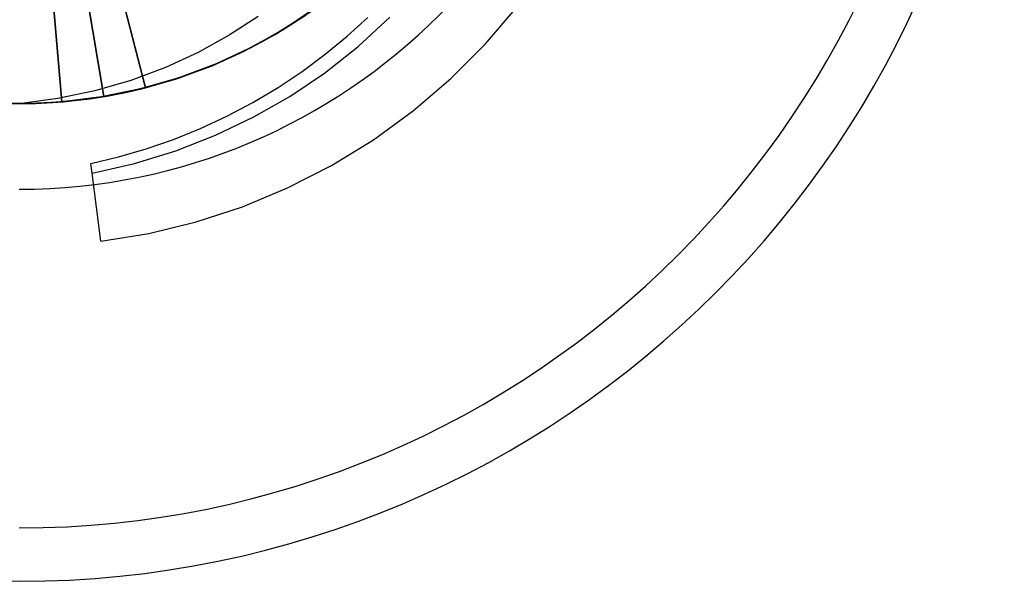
# Model space of a CAD drawing. Header units: millimetres. Extents: x 0 to 93, y -1.2 to 50.
# Tile 120 of 140: x 85.6 to 88.5, y 36.1 to 37.7. Entities that reach past the tile are written whole.
import ezdxf

# ---------------------------------------------------------------- set-up
doc = ezdxf.new("R2010")
doc.units = ezdxf.units.MM
doc.layers.add('MAIN-2', color=7, linetype='Continuous')

msp = doc.modelspace()

# ---------------------------------------------------------------- linework, layer by layer
at = {"layer": 'MAIN-2'}
for p, q in [((85.8735, 37.9348), (85.973, 37.5473)), ((85.973, 37.5472), (85.8735, 37.9347)), ((85.692, 37.9041), (85.7255, 37.5054)), ((85.7255, 37.5055), (85.692, 37.9041)), ((85.7834, 37.9158), (85.8501, 37.5212)), ((85.8501, 37.5212), (85.7834, 37.9157)), ((86.4844, 37.7886), (86.3869, 37.7233)), ((86.4884, 37.7917), (86.3912, 37.7261)), ((86.4803, 37.7858), (86.422, 37.7456)), ((86.4812, 37.7863), (86.4231, 37.7463)), ((86.9776, 37.6764), (87.0713, 37.7858)), ((86.3062, 37.758), (86.22, 37.702)), ((86.3561, 37.7045), (86.4444, 37.7602)), ((86.3571, 37.7054), (86.4453, 37.7612)), ((86.3669, 37.7114), (86.4612, 37.7725)), ((86.4632, 37.7737), (86.37, 37.7131)), ((86.569, 37.6993), (86.6302, 37.7548)), ((86.6002, 37.6685), (86.6951, 37.7554)), ((86.3912, 37.7261), (86.2886, 37.6678)), ((86.422, 37.7456), (86.3619, 37.7083)), ((86.4231, 37.7463), (86.3633, 37.7091)), ((86.4363, 37.7548), (86.3767, 37.7167)), ((86.22, 37.702), (86.1286, 37.6515)), ((86.2644, 37.6552), (86.3561, 37.7045)), ((86.2656, 37.6559), (86.3571, 37.7054)), ((86.2688, 37.6577), (86.3669, 37.7114)), ((86.37, 37.7131), (86.2724, 37.6595)), ((86.3869, 37.7233), (86.2841, 37.6655)), ((86.3619, 37.7083), (86.3005, 37.674)), ((86.3633, 37.7091), (86.3021, 37.6748)), ((86.3767, 37.7167), (86.3153, 37.6816)), ((86.5042, 37.6459), (86.569, 37.6993)), ((86.2886, 37.6678), (86.1817, 37.6177)), ((86.3005, 37.674), (86.2377, 37.6426)), ((86.3021, 37.6748), (86.2395, 37.6435)), ((86.3153, 37.6816), (86.2524, 37.6494)), ((86.5013, 37.5904), (86.6002, 37.6685)), ((86.8752, 37.5741), (86.9776, 37.6764)), ((86.1286, 37.6515), (86.0317, 37.6068)), ((86.168, 37.6119), (86.2688, 37.6577)), ((86.1697, 37.6124), (86.2644, 37.6552)), ((86.1708, 37.6129), (86.2656, 37.6559)), ((86.2724, 37.6595), (86.1711, 37.6133)), ((86.2377, 37.6426), (86.1737, 37.6143)), ((86.2395, 37.6435), (86.1758, 37.6152)), ((86.2841, 37.6655), (86.1773, 37.6157)), ((86.2524, 37.6494), (86.1881, 37.6202)), ((86.436, 37.5951), (86.5042, 37.6459)), ((86.0644, 37.5738), (86.168, 37.6119)), ((86.1711, 37.6133), (86.0665, 37.5747)), ((86.1773, 37.6157), (86.0675, 37.5748)), ((86.1817, 37.6177), (86.0714, 37.5763)), ((86.0724, 37.5764), (86.1697, 37.6124)), ((86.0731, 37.5766), (86.1708, 37.6129)), ((86.1737, 37.6143), (86.1087, 37.589)), ((86.1758, 37.6152), (86.1109, 37.5899)), ((86.1881, 37.6202), (86.1225, 37.5942)), ((86.0317, 37.6068), (85.9297, 37.5687)), ((86.1087, 37.589), (86.0426, 37.5669)), ((86.1109, 37.5899), (86.045, 37.5677)), ((86.1225, 37.5942), (86.0559, 37.5712)), ((86.3645, 37.5475), (86.436, 37.5951)), ((86.3994, 37.5218), (86.5013, 37.5904)), ((85.9297, 37.5687), (85.8236, 37.5379)), ((85.9883, 37.5514), (85.92, 37.5347)), ((86.0675, 37.5748), (85.9552, 37.5427)), ((85.9582, 37.5435), (86.0644, 37.5738)), ((86.0714, 37.5763), (85.9583, 37.5437)), ((86.0665, 37.5747), (85.9594, 37.5439)), ((85.973, 37.5473), (86.0731, 37.5766)), ((85.973, 37.5472), (86.0724, 37.5764)), ((86.0426, 37.5669), (85.9754, 37.5478)), ((86.045, 37.5677), (85.978, 37.5486)), ((86.0559, 37.5712), (85.9883, 37.5514)), ((86.7646, 37.4796), (86.8752, 37.5741)), ((85.8236, 37.5379), (85.7138, 37.515)), ((85.8094, 37.5149), (85.8643, 37.5237)), ((85.8121, 37.5151), (85.8931, 37.5289)), ((85.907, 37.5319), (85.8376, 37.5191)), ((85.9552, 37.5427), (85.841, 37.5195)), ((85.9101, 37.5325), (85.8413, 37.5197)), ((85.9583, 37.5437), (85.8428, 37.52)), ((85.9594, 37.5439), (85.8501, 37.5212)), ((85.8501, 37.5212), (85.9582, 37.5435)), ((85.92, 37.5347), (85.8509, 37.5213)), ((85.8643, 37.5237), (85.9189, 37.5345)), ((85.8931, 37.5289), (85.973, 37.5472)), ((85.9754, 37.5478), (85.907, 37.5319)), ((85.978, 37.5486), (85.9101, 37.5325)), ((85.9189, 37.5345), (85.973, 37.5473)), ((86.2902, 37.5033), (86.3645, 37.5475)), ((85.6286, 37.5004), (85.5539, 37.5009)), ((85.6296, 37.5004), (85.5558, 37.5008)), ((85.6269, 37.5005), (85.5566, 37.5009)), ((85.6318, 37.5005), (85.5615, 37.5007)), ((85.5651, 37.5004), (85.6478, 37.5008)), ((85.6402, 37.5006), (85.5691, 37.5004)), ((85.6542, 37.5012), (85.583, 37.5003)), ((85.6552, 37.5012), (85.5848, 37.5002)), ((85.5873, 37.5003), (85.643, 37.5008)), ((85.7138, 37.515), (85.6, 37.5002)), ((85.6972, 37.5034), (85.6269, 37.5005)), ((85.703, 37.5037), (85.6286, 37.5004)), ((85.7034, 37.5037), (85.6296, 37.5004)), ((85.702, 37.5036), (85.6318, 37.5005)), ((85.711, 37.5042), (85.6402, 37.5006)), ((85.643, 37.5008), (85.6987, 37.5035)), ((85.6478, 37.5008), (85.7303, 37.5057)), ((85.7255, 37.5054), (85.6542, 37.5012)), ((85.7255, 37.5055), (85.6552, 37.5012)), ((85.7676, 37.5096), (85.6972, 37.5034)), ((85.6987, 37.5035), (85.7541, 37.5081)), ((85.7719, 37.51), (85.702, 37.5036)), ((85.7769, 37.5107), (85.703, 37.5037)), ((85.777, 37.5106), (85.7034, 37.5037)), ((85.7813, 37.5111), (85.711, 37.5042)), ((85.8428, 37.52), (85.7255, 37.5055)), ((85.841, 37.5195), (85.7255, 37.5054)), ((85.7303, 37.5057), (85.8121, 37.5151)), ((85.7541, 37.5081), (85.8094, 37.5149)), ((85.8376, 37.5191), (85.7676, 37.5096)), ((85.8413, 37.5197), (85.7719, 37.51)), ((85.8501, 37.5212), (85.7769, 37.5107)), ((85.8501, 37.5212), (85.777, 37.5106)), ((85.8509, 37.5213), (85.7813, 37.5111)), ((86.2135, 37.463), (86.2902, 37.5033)), ((86.2927, 37.461), (86.3994, 37.5218)), ((86.6466, 37.3938), (86.7646, 37.4796)), ((86.1351, 37.4268), (86.2135, 37.463)), ((86.18, 37.4071), (86.2927, 37.461)), ((86.0553, 37.3947), (86.1351, 37.4268)), ((86.0623, 37.3609), (86.18, 37.4071)), ((85.9748, 37.367), (86.0553, 37.3947)), ((86.5221, 37.3174), (86.6466, 37.3938)), ((85.8935, 37.3434), (85.9748, 37.367)), ((85.9406, 37.3234), (86.0623, 37.3609)), ((85.8117, 37.3239), (85.8935, 37.3434)), ((85.8154, 37.2948), (85.8117, 37.3239)), ((85.8117, 37.3239), (85.8117, 37.3239)), ((85.8154, 37.2948), (85.9406, 37.3234)), ((85.8408, 37.0938), (85.8154, 37.2948)), ((86.3925, 37.2513), (86.5221, 37.3174)), ((86.2592, 37.1958), (86.3925, 37.2513)), ((86.1225, 37.151), (86.2592, 37.1958)), ((85.9828, 37.1169), (86.1225, 37.151)), ((85.8408, 37.0938), (85.9828, 37.1169))]:
    msp.add_line(p, q, dxfattribs=at)
for radius, start, end in [(2.7525, 270, 90), (1.7525, 270, 90), (2.91, 180, 0)]:
    msp.add_arc((85.6, 39), radius, start, end, dxfattribs=at)

doc.saveas('drawing.dxf')
